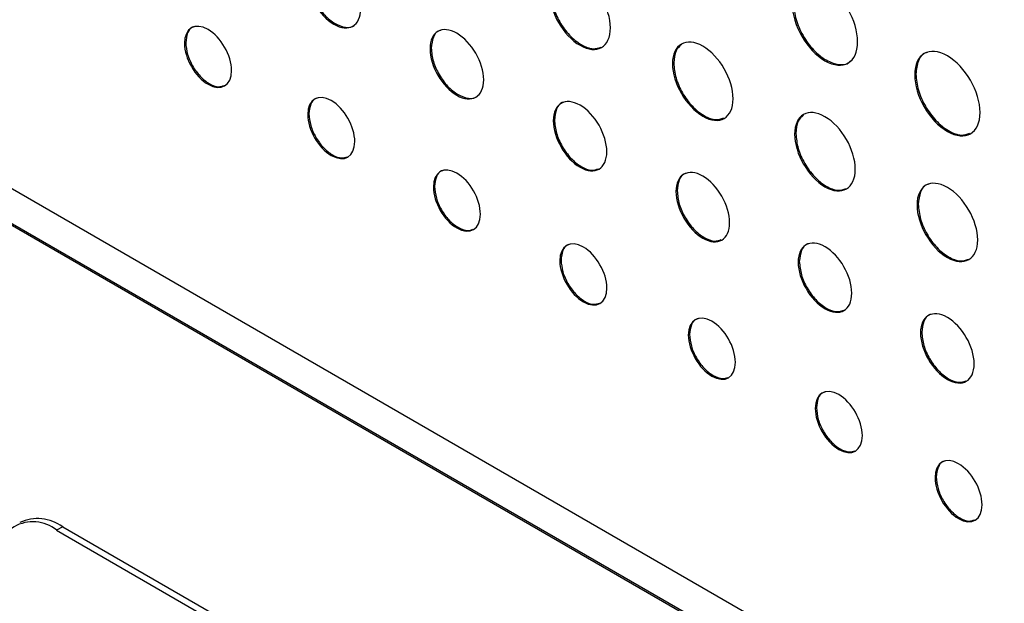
# Model space of a CAD drawing. Header units: millimetres. Extents: x 67 to 392, y 52 to 248.
# Tile 29 of 40: x 340 to 355, y 182 to 191. Entities that reach past the tile are written whole.
import ezdxf

# ---------------------------------------------------------------- set-up
doc = ezdxf.new("R2010")
doc.units = ezdxf.units.MM

msp = doc.modelspace()

# ---------------------------------------------------------------- linework, layer by layer
at = {"color": 7, "linetype": 'Continuous', "lineweight": 25}
for p, q in [((366.801, 172.714), (327.325, 195.502)), ((327.343, 194.979), (366.819, 172.19)), ((327.325, 194.968), (366.801, 172.18)), ((342.602, 190.322), (342.584, 190.312)), ((346.225, 190.241), (346.207, 190.231)), ((349.802, 190.021), (349.784, 190.011)), ((353.376, 189.858), (353.358, 189.847)), ((344.42, 189.272), (344.402, 189.262)), ((348.042, 189.18), (348.025, 189.17)), ((351.605, 188.981), (351.587, 188.971)), ((346.274, 188.202), (346.256, 188.192)), ((349.854, 188.134), (349.836, 188.124)), ((353.411, 187.938), (353.393, 187.928)), ((348.14, 187.113), (348.122, 187.103)), ((351.656, 187.094), (351.639, 187.083)), ((350.036, 186.019), (350.018, 186.008)), ((353.462, 186.051), (353.444, 186.041)), ((351.909, 184.937), (351.891, 184.927)), ((353.676, 183.917), (353.658, 183.907)), ((340.787, 183.183), (340.697, 183.131)), ((340.697, 183.131), (352.372, 176.391)), ((340.787, 183.183), (352.461, 176.443))]:
    msp.add_line(p, q, dxfattribs=at)
for centre, radius, start, end in [((340.347, 182.701), 0.555, 50.7967, 189.214), ((340.415, 182.663), 0.639, 54.3824, 114.3071)]:
    msp.add_arc(centre, radius, start, end, dxfattribs=at)
for points, knots in [([(348.868, 190.54), (348.868, 190.826), (348.667, 191.173), (348.42, 191.315), (348.173, 191.458), (347.973, 191.342), (347.973, 191.057)], [2, 2, 2, 2, 3, 3, 3, 4, 4, 4, 4]), ([(344.393, 191.278), (344.393, 191.025), (344.57, 190.719), (344.788, 190.593), (345.007, 190.466), (345.184, 190.568), (345.184, 190.821)], [0, 0, 0, 0, 1, 1, 1, 2, 2, 2, 2]), ([(344.411, 191.288), (344.417, 191.224), (344.429, 191.097), (344.52, 190.894), (344.65, 190.718), (344.807, 190.59), (344.96, 190.54), (345.065, 190.547), (345.098, 190.587), (345.103, 190.594)], [0, 0, 0, 0, 0.164305, 0.322841, 0.481354, 0.645528, 0.809825, 0.968391, 1, 1, 1, 1]), ([(352.516, 190.333), (352.516, 190.641), (352.301, 191.015), (352.034, 191.168), (351.768, 191.322), (351.552, 191.197), (351.552, 190.89)], [2, 2, 2, 2, 3, 3, 3, 4, 4, 4, 4]), ([(347.973, 191.057), (347.973, 190.772), (348.173, 190.424), (348.42, 190.282), (348.667, 190.139), (348.868, 190.255), (348.868, 190.54)], [0, 0, 0, 0, 1, 1, 1, 2, 2, 2, 2]), ([(347.991, 191.067), (347.998, 190.995), (348.011, 190.851), (348.115, 190.621), (348.261, 190.421), (348.437, 190.28), (348.608, 190.215), (348.692, 190.243), (348.73, 190.256)], [0, 0, 0, 0, 0.174659, 0.343258, 0.511841, 0.686439, 0.861003, 1, 1, 1, 1]), ([(351.552, 190.89), (351.552, 190.582), (351.768, 190.209), (352.034, 190.055), (352.301, 189.902), (352.516, 190.026), (352.516, 190.333)], [0, 0, 0, 0, 1, 1, 1, 2, 2, 2, 2]), ([(351.57, 190.9), (351.578, 190.822), (351.592, 190.668), (351.704, 190.42), (351.861, 190.205), (352.053, 190.049), (352.239, 189.99), (352.366, 189.997), (352.404, 190.044), (352.41, 190.051)], [0, 0, 0, 0, 0.165203, 0.324621, 0.484064, 0.649334, 0.814605, 0.97404, 1, 1, 1, 1]), ([(343.278, 189.911), (343.278, 190.133), (343.123, 190.405), (342.931, 190.515), (342.739, 190.626), (342.584, 190.534), (342.584, 190.312)], [0, 0, 0, 0, 1, 1, 1, 2, 2, 2, 2]), ([(342.73, 190.554), (342.721, 190.553), (342.674, 190.546), (342.619, 190.469), (342.608, 190.372), (342.602, 190.322)], [0, 0, 0, 0, 0.104056, 0.543946, 1, 1, 1, 1]), ([(346.999, 189.773), (346.999, 190.026), (346.821, 190.333), (346.603, 190.459), (346.384, 190.585), (346.207, 190.483), (346.207, 190.231)], [2, 2, 2, 2, 3, 3, 3, 4, 4, 4, 4]), ([(346.366, 190.502), (346.357, 190.501), (346.306, 190.493), (346.245, 190.407), (346.232, 190.297), (346.225, 190.241)], [0, 0, 0, 0, 0.089057, 0.536561, 1, 1, 1, 1]), ([(342.602, 190.322), (342.607, 190.265), (342.618, 190.153), (342.698, 189.974), (342.812, 189.818), (342.948, 189.708), (343.078, 189.659), (343.142, 189.68), (343.169, 189.689)], [0, 0, 0, 0, 0.177167, 0.347799, 0.517915, 0.693698, 0.869653, 1, 1, 1, 1]), ([(350.679, 189.494), (350.679, 189.78), (350.479, 190.127), (350.232, 190.269), (349.985, 190.412), (349.784, 190.296), (349.784, 190.011)], [2, 2, 2, 2, 3, 3, 3, 4, 4, 4, 4]), ([(342.584, 190.312), (342.584, 190.088), (342.739, 189.818), (342.931, 189.707), (343.123, 189.597), (343.278, 189.687), (343.278, 189.911)], [2, 2, 2, 2, 3, 3, 3, 4, 4, 4, 4]), ([(346.207, 190.231), (346.207, 189.978), (346.384, 189.671), (346.603, 189.545), (346.821, 189.419), (346.999, 189.521), (346.999, 189.773)], [0, 0, 0, 0, 1, 1, 1, 2, 2, 2, 2]), ([(346.225, 190.241), (346.231, 190.176), (346.243, 190.05), (346.335, 189.846), (346.464, 189.67), (346.622, 189.542), (346.774, 189.493), (346.88, 189.499), (346.912, 189.54), (346.918, 189.547)], [0, 0, 0, 0, 0.164305, 0.322839, 0.481347, 0.64551, 0.809816, 0.968385, 1, 1, 1, 1]), ([(349.917, 190.292), (349.887, 190.266), (349.819, 190.208), (349.808, 190.088), (349.802, 190.021)], [0, 0, 0, 0, 0.443317, 1, 1, 1, 1]), ([(354.322, 189.291), (354.322, 189.598), (354.107, 189.972), (353.84, 190.126), (353.574, 190.28), (353.358, 190.155), (353.358, 189.847)], [2, 2, 2, 2, 3, 3, 3, 4, 4, 4, 4]), ([(353.542, 190.175), (353.534, 190.174), (353.473, 190.164), (353.4, 190.06), (353.384, 189.926), (353.376, 189.858)], [0, 0, 0, 0, 0.074333, 0.528899, 1, 1, 1, 1]), ([(349.784, 190.011), (349.784, 189.726), (349.985, 189.379), (350.232, 189.236), (350.479, 189.093), (350.679, 189.209), (350.679, 189.494)], [0, 0, 0, 0, 1, 1, 1, 2, 2, 2, 2]), ([(349.802, 190.021), (349.809, 189.949), (349.823, 189.805), (349.926, 189.575), (350.073, 189.375), (350.249, 189.234), (350.419, 189.17), (350.504, 189.198), (350.541, 189.21)], [0, 0, 0, 0, 0.1746665, 0.3432724, 0.5118521, 0.6864242, 0.8610028, 1, 1, 1, 1]), ([(353.358, 189.847), (353.358, 189.54), (353.574, 189.167), (353.84, 189.013), (354.107, 188.859), (354.322, 188.983), (354.322, 189.291)], [0, 0, 0, 0, 1, 1, 1, 2, 2, 2, 2]), ([(353.376, 189.858), (353.384, 189.779), (353.398, 189.625), (353.51, 189.377), (353.668, 189.162), (353.857, 189.01), (354.041, 188.94), (354.133, 188.971), (354.174, 188.984)], [0, 0, 0, 0, 0.174257, 0.342406, 0.51058, 0.684911, 0.859217, 1, 1, 1, 1]), ([(345.097, 188.861), (345.097, 189.084), (344.941, 189.355), (344.75, 189.466), (344.558, 189.576), (344.402, 189.484), (344.402, 189.262)], [0, 0, 0, 0, 1, 1, 1, 2, 2, 2, 2]), ([(344.548, 189.504), (344.539, 189.503), (344.493, 189.496), (344.438, 189.419), (344.426, 189.322), (344.42, 189.272)], [0, 0, 0, 0, 0.10404, 0.54394, 1, 1, 1, 1]), ([(348.816, 188.713), (348.816, 188.965), (348.639, 189.272), (348.42, 189.398), (348.202, 189.525), (348.025, 189.422), (348.025, 189.17)], [0, 0, 0, 0, 1, 1, 1, 2, 2, 2, 2]), ([(348.183, 189.441), (348.175, 189.44), (348.124, 189.432), (348.062, 189.347), (348.049, 189.236), (348.042, 189.18)], [0, 0, 0, 0, 0.088971, 0.536601, 1, 1, 1, 1]), ([(352.482, 188.454), (352.482, 188.739), (352.281, 189.086), (352.034, 189.229), (351.787, 189.372), (351.587, 189.256), (351.587, 188.971)], [2, 2, 2, 2, 3, 3, 3, 4, 4, 4, 4]), ([(344.402, 189.262), (344.402, 189.038), (344.558, 188.768), (344.75, 188.657), (344.941, 188.547), (345.097, 188.638), (345.097, 188.861)], [2, 2, 2, 2, 3, 3, 3, 4, 4, 4, 4]), ([(344.42, 189.272), (344.426, 189.215), (344.436, 189.103), (344.516, 188.924), (344.63, 188.768), (344.767, 188.658), (344.897, 188.609), (344.96, 188.63), (344.987, 188.639)], [0, 0, 0, 0, 0.177168, 0.347802, 0.517924, 0.693719, 0.869672, 1, 1, 1, 1]), ([(348.025, 189.17), (348.025, 188.917), (348.202, 188.61), (348.42, 188.484), (348.639, 188.358), (348.816, 188.46), (348.816, 188.713)], [2, 2, 2, 2, 3, 3, 3, 4, 4, 4, 4]), ([(348.042, 189.18), (348.049, 189.116), (348.061, 188.989), (348.152, 188.786), (348.282, 188.609), (348.438, 188.484), (348.587, 188.427), (348.661, 188.451), (348.693, 188.462)], [0, 0, 0, 0, 0.175306, 0.344547, 0.51381, 0.689167, 0.864373, 1, 1, 1, 1]), ([(351.719, 189.252), (351.689, 189.226), (351.621, 189.167), (351.61, 189.048), (351.605, 188.981)], [0, 0, 0, 0, 0.443308, 1, 1, 1, 1]), ([(351.587, 188.971), (351.587, 188.685), (351.787, 188.338), (352.034, 188.196), (352.281, 188.053), (352.482, 188.169), (352.482, 188.454)], [0, 0, 0, 0, 1, 1, 1, 2, 2, 2, 2]), ([(351.605, 188.981), (351.612, 188.908), (351.625, 188.765), (351.729, 188.535), (351.875, 188.335), (352.051, 188.194), (352.222, 188.129), (352.306, 188.157), (352.344, 188.17)], [0, 0, 0, 0, 0.174661, 0.343261, 0.511843, 0.686434, 0.861007, 1, 1, 1, 1]), ([(346.95, 187.791), (346.95, 188.014), (346.795, 188.285), (346.603, 188.396), (346.411, 188.506), (346.256, 188.415), (346.256, 188.192)], [0, 0, 0, 0, 1, 1, 1, 2, 2, 2, 2]), ([(346.401, 188.435), (346.393, 188.433), (346.346, 188.426), (346.291, 188.349), (346.279, 188.252), (346.274, 188.202)], [0, 0, 0, 0, 0.104073, 0.543952, 1, 1, 1, 1]), ([(350.628, 187.667), (350.628, 187.919), (350.451, 188.226), (350.232, 188.352), (350.014, 188.479), (349.836, 188.376), (349.836, 188.124)], [0, 0, 0, 0, 1, 1, 1, 2, 2, 2, 2]), ([(349.995, 188.396), (349.987, 188.394), (349.935, 188.386), (349.874, 188.301), (349.861, 188.19), (349.854, 188.134)], [0, 0, 0, 0, 0.0889413, 0.5365885, 1, 1, 1, 1]), ([(354.288, 187.411), (354.288, 187.697), (354.087, 188.044), (353.84, 188.186), (353.593, 188.329), (353.393, 188.213), (353.393, 187.928)], [2, 2, 2, 2, 3, 3, 3, 4, 4, 4, 4]), ([(346.256, 188.192), (346.256, 187.969), (346.411, 187.698), (346.603, 187.588), (346.795, 187.477), (346.95, 187.568), (346.95, 187.791)], [2, 2, 2, 2, 3, 3, 3, 4, 4, 4, 4]), ([(346.274, 188.202), (346.279, 188.145), (346.289, 188.034), (346.37, 187.854), (346.483, 187.698), (346.62, 187.588), (346.75, 187.539), (346.813, 187.56), (346.84, 187.569)], [0, 0, 0, 0, 0.177165, 0.347795, 0.517909, 0.693699, 0.869654, 1, 1, 1, 1]), ([(353.567, 188.233), (353.558, 188.232), (353.502, 188.223), (353.433, 188.126), (353.418, 188.002), (353.411, 187.938)], [0, 0, 0, 0, 0.079284, 0.531601, 1, 1, 1, 1]), ([(349.836, 188.124), (349.836, 187.871), (350.014, 187.564), (350.232, 187.438), (350.451, 187.312), (350.628, 187.414), (350.628, 187.667)], [2, 2, 2, 2, 3, 3, 3, 4, 4, 4, 4]), ([(349.854, 188.134), (349.86, 188.07), (349.872, 187.943), (349.964, 187.74), (350.094, 187.563), (350.25, 187.438), (350.399, 187.381), (350.473, 187.405), (350.505, 187.416)], [0, 0, 0, 0, 0.175308, 0.344553, 0.513826, 0.689205, 0.864393, 1, 1, 1, 1]), ([(353.393, 187.928), (353.393, 187.643), (353.593, 187.296), (353.84, 187.153), (354.087, 187.01), (354.288, 187.126), (354.288, 187.411)], [0, 0, 0, 0, 1, 1, 1, 2, 2, 2, 2]), ([(353.411, 187.938), (353.418, 187.866), (353.431, 187.722), (353.535, 187.492), (353.681, 187.292), (353.857, 187.151), (354.028, 187.087), (354.112, 187.115), (354.15, 187.127)], [0, 0, 0, 0, 0.174672, 0.343276, 0.511861, 0.686466, 0.861025, 1, 1, 1, 1]), ([(348.816, 186.702), (348.816, 186.925), (348.661, 187.196), (348.469, 187.307), (348.278, 187.417), (348.122, 187.326), (348.122, 187.103)], [0, 0, 0, 0, 1, 1, 1, 2, 2, 2, 2]), ([(352.43, 186.626), (352.43, 186.879), (352.253, 187.186), (352.035, 187.312), (351.816, 187.438), (351.639, 187.336), (351.639, 187.083)], [0, 0, 0, 0, 1, 1, 1, 2, 2, 2, 2]), ([(348.267, 187.346), (348.259, 187.344), (348.212, 187.337), (348.157, 187.261), (348.145, 187.163), (348.14, 187.113)], [0, 0, 0, 0, 0.102942, 0.543072, 1, 1, 1, 1]), ([(351.797, 187.355), (351.789, 187.354), (351.738, 187.346), (351.676, 187.26), (351.663, 187.15), (351.656, 187.094)], [0, 0, 0, 0, 0.088926, 0.536582, 1, 1, 1, 1]), ([(348.122, 187.103), (348.122, 186.88), (348.278, 186.609), (348.469, 186.499), (348.661, 186.388), (348.816, 186.479), (348.816, 186.702)], [2, 2, 2, 2, 3, 3, 3, 4, 4, 4, 4]), ([(348.14, 187.113), (348.145, 187.056), (348.156, 186.945), (348.236, 186.765), (348.35, 186.609), (348.486, 186.499), (348.616, 186.45), (348.679, 186.471), (348.706, 186.48)], [0, 0, 0, 0, 0.177189, 0.347929, 0.518177, 0.694001, 0.86982, 1, 1, 1, 1]), ([(351.639, 187.083), (351.639, 186.831), (351.816, 186.524), (352.035, 186.398), (352.253, 186.272), (352.43, 186.374), (352.43, 186.626)], [2, 2, 2, 2, 3, 3, 3, 4, 4, 4, 4]), ([(351.656, 187.094), (351.663, 187.029), (351.675, 186.903), (351.766, 186.699), (351.896, 186.522), (352.052, 186.397), (352.201, 186.341), (352.275, 186.365), (352.307, 186.375)], [0, 0, 0, 0, 0.175288, 0.344514, 0.513771, 0.68914, 0.864336, 1, 1, 1, 1]), ([(350.712, 185.607), (350.712, 185.831), (350.557, 186.101), (350.174, 186.323), (350.018, 186.232), (350.018, 186.008)], [0, 0, 0, 0, 1, 1, 2, 2, 2, 2]), ([(354.236, 185.584), (354.236, 185.836), (354.059, 186.143), (353.84, 186.27), (353.622, 186.396), (353.444, 186.293), (353.444, 186.041)], [0, 0, 0, 0, 1, 1, 1, 2, 2, 2, 2]), ([(353.603, 186.313), (353.595, 186.311), (353.544, 186.303), (353.482, 186.218), (353.469, 186.107), (353.462, 186.051)], [0, 0, 0, 0, 0.0889265, 0.5365823, 1, 1, 1, 1]), ([(350.164, 186.251), (350.155, 186.25), (350.108, 186.242), (350.053, 186.166), (350.042, 186.068), (350.036, 186.019)], [0, 0, 0, 0, 0.102926, 0.543064, 1, 1, 1, 1]), ([(350.018, 186.008), (350.018, 185.785), (350.174, 185.514), (350.557, 185.293), (350.712, 185.384), (350.712, 185.607)], [2, 2, 2, 2, 3, 3, 4, 4, 4, 4]), ([(350.036, 186.019), (350.041, 185.962), (350.052, 185.85), (350.132, 185.671), (350.246, 185.514), (350.383, 185.405), (350.512, 185.355), (350.576, 185.376), (350.603, 185.385)], [0, 0, 0, 0, 0.177189, 0.347931, 0.518189, 0.694046, 0.869843, 1, 1, 1, 1]), ([(353.444, 186.041), (353.444, 185.788), (353.622, 185.482), (353.84, 185.355), (354.059, 185.229), (354.236, 185.331), (354.236, 185.584)], [2, 2, 2, 2, 3, 3, 3, 4, 4, 4, 4]), ([(353.462, 186.051), (353.469, 185.987), (353.481, 185.86), (353.572, 185.657), (353.702, 185.48), (353.858, 185.355), (354.007, 185.298), (354.081, 185.322), (354.113, 185.333)], [0, 0, 0, 0, 0.175298, 0.344535, 0.513802, 0.689182, 0.86438, 1, 1, 1, 1]), ([(352.586, 184.526), (352.586, 184.749), (352.43, 185.02), (352.238, 185.131), (352.047, 185.241), (351.891, 185.15), (351.891, 184.927)], [0, 0, 0, 0, 1, 1, 1, 2, 2, 2, 2]), ([(352.037, 185.17), (352.028, 185.168), (351.981, 185.161), (351.926, 185.085), (351.915, 184.987), (351.909, 184.937)], [0, 0, 0, 0, 0.102942, 0.543072, 1, 1, 1, 1]), ([(351.891, 184.927), (351.891, 184.704), (352.047, 184.433), (352.238, 184.322), (352.43, 184.212), (352.586, 184.303), (352.586, 184.526)], [2, 2, 2, 2, 3, 3, 3, 4, 4, 4, 4]), ([(351.909, 184.937), (351.914, 184.88), (351.925, 184.768), (352.005, 184.589), (352.119, 184.433), (352.256, 184.323), (352.385, 184.274), (352.449, 184.295), (352.476, 184.304)], [0, 0, 0, 0, 0.177188, 0.347929, 0.518176, 0.694, 0.869828, 1, 1, 1, 1]), ([(354.353, 183.506), (354.353, 183.729), (354.197, 184), (354.006, 184.111), (353.814, 184.221), (353.658, 184.13), (353.658, 183.907)], [0, 0, 0, 0, 1, 1, 1, 2, 2, 2, 2]), ([(353.804, 184.15), (353.795, 184.148), (353.749, 184.141), (353.694, 184.064), (353.682, 183.967), (353.676, 183.917)], [0, 0, 0, 0, 0.102975, 0.543084, 1, 1, 1, 1]), ([(353.658, 183.907), (353.658, 183.684), (353.814, 183.413), (354.006, 183.302), (354.197, 183.192), (354.353, 183.283), (354.353, 183.506)], [2, 2, 2, 2, 3, 3, 3, 4, 4, 4, 4]), ([(353.676, 183.917), (353.682, 183.86), (353.692, 183.748), (353.772, 183.569), (353.886, 183.413), (354.023, 183.303), (354.153, 183.254), (354.216, 183.275), (354.243, 183.284)], [0, 0, 0, 0, 0.177186, 0.347921, 0.518161, 0.69398, 0.869809, 1, 1, 1, 1])]:
    msp.add_open_spline(points, degree=3, knots=knots, dxfattribs=at)

doc.saveas('drawing.dxf')
